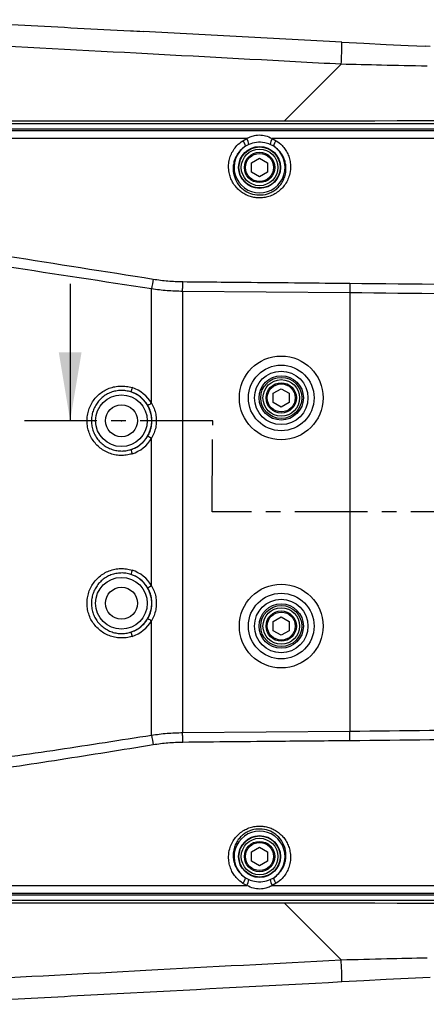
# Model space of a CAD drawing. Extents: x 0 to 4205, y 0 to 2970.
# Tile 33 of 68: x 3378 to 3557, y 559 to 991. Entities that reach past the tile are written whole.
import ezdxf

# ---------------------------------------------------------------- set-up
doc = ezdxf.new("R2010")
doc.units = 0
doc.header["$LTSCALE"] = 5
doc.header["$PDSIZE"] = -1
doc.linetypes.add('CENTER', pattern=[10.16, 6.35, -1.27, 1.27, -1.27])
doc.layers.get('0').update_dxf_attribs({"linetype": 'CONTINUOUS'})

msp = doc.modelspace()

# ---------------------------------------------------------------- linework, layer by layer
at = {"color": 7, "linetype": 'CONTINUOUS'}
for p, q in [((3558.31, 979.21), (3556.28, 979.31)), ((3582.31, 945.39), (3323.07, 945.39)), ((3484.36, 946.49), (3484.35, 946.48)), ((3323.07, 943.22), (3579.9, 943.22)), ((3480.07, 928.24), (3483.57, 930.26)), ((3480.07, 924.19), (3480.07, 928.24)), ((3483.57, 930.26), (3487.07, 928.24)), ((3487.07, 928.24), (3487.07, 924.19)), ((3483.57, 922.17), (3480.07, 924.19)), ((3487.07, 924.19), (3483.57, 922.17)), ((3400.6, 875.22), (3400.6, 815.22)), ((3489.57, 827.24), (3493.07, 829.26)), ((3493.07, 829.26), (3496.57, 827.24)), ((3489.57, 823.19), (3489.57, 827.24)), ((3496.57, 827.24), (3496.57, 823.19)), ((3493.07, 821.17), (3489.57, 823.19)), ((3496.57, 823.19), (3493.07, 821.17)), ((3489.57, 727.24), (3493.07, 729.26)), ((3489.57, 723.19), (3489.57, 727.24)), ((3493.07, 729.26), (3496.57, 727.24)), ((3496.57, 727.24), (3496.57, 723.19)), ((3493.07, 721.17), (3489.57, 723.19)), ((3496.57, 723.19), (3493.07, 721.17)), ((3480.07, 626.24), (3483.57, 628.26)), ((3480.07, 622.19), (3480.07, 626.24)), ((3483.57, 628.26), (3487.07, 626.24)), ((3487.07, 626.24), (3487.07, 622.19)), ((3483.57, 620.17), (3480.07, 622.19)), ((3487.07, 622.19), (3483.57, 620.17)), ((3579.9, 607.22), (3323.07, 607.22)), ((3323.07, 605.04), (3582.31, 605.04))]:
    msp.add_line(p, q, dxfattribs=at)
at = {"color": 8, "linetype": 'CONTINUOUS'}
for p, q in [((3519.31, 971.45), (3494.34, 946.48)), ((3484.35, 946.48), (3411.9, 946.53)), ((3478.04, 938.9), (3359.08, 938.92)), ((3476.26, 937.96), (3478.04, 938.9)), ((3489.11, 938.9), (3490.9, 937.95)), ((3478.87, 936.3), (3477.37, 935.49)), ((3489.79, 935.49), (3488.28, 936.3)), ((3436.27, 822.86), (3436.27, 872.99)), ((3523.07, 871.26), (3449.88, 871.9)), ((3449.88, 871.9), (3449.88, 678.53)), ((3523.07, 871.26), (3523.07, 679.17)), ((3436.27, 742.86), (3436.27, 807.58)), ((3436.27, 677.44), (3436.27, 727.58)), ((3449.88, 678.53), (3523.07, 679.17)), ((3477.37, 614.94), (3478.87, 614.13)), ((3488.28, 614.13), (3489.79, 614.95)), ((3359.08, 611.51), (3478.04, 611.53)), ((3478.04, 611.53), (3476.26, 612.47)), ((3490.9, 612.48), (3489.11, 611.53)), ((3489.11, 611.53), (3579.92, 611.56)), ((3519.31, 578.98), (3494.34, 603.95))]:
    msp.add_line(p, q, dxfattribs=at)
at = {"color": 7, "linetype": 'CENTER'}
for p, q in [((3463.07, 815.22), (3380.6, 815.22)), ((3462.8, 775.22), (3463.07, 815.22)), ((3886.41, 775.22), (3462.8, 775.22))]:
    msp.add_line(p, q, dxfattribs=at)
at = {"color": 7, "linetype": 'CONTINUOUS', "flags": 128}
for points in [[(3519.6, 981.19), (3470.59, 983.8), (3432.54, 985.81)], [(3519.59, 981.19), (3529.28, 980.68), (3538.98, 980.18), (3548.67, 979.68), (3556.3, 979.31)], [(3581.86, 946.86), (3572.9, 946.79), (3563.3, 946.72), (3553.61, 946.65), (3543.84, 946.6), (3534.01, 946.56), (3524.12, 946.52), (3514.19, 946.5), (3504.25, 946.48), (3494.29, 946.48), (3484.35, 946.48)], [(3484.35, 603.95), (3494.29, 603.95), (3504.25, 603.95), (3514.19, 603.93), (3524.12, 603.91), (3534.01, 603.87), (3543.84, 603.83), (3553.61, 603.78), (3563.3, 603.72), (3572.9, 603.64), (3576.86, 603.61)], [(3558.34, 571.23), (3548.67, 570.75), (3538.98, 570.26), (3529.28, 569.75), (3519.59, 569.24)]]:
    msp.add_lwpolyline(points, dxfattribs=at)
at = {"color": 8, "linetype": 'CONTINUOUS', "flags": 128}
for points in [[(3449.88, 871.9), (3449.89, 872.44), (3449.89, 872.98), (3449.9, 873.52), (3449.9, 874.06), (3449.91, 874.59), (3449.91, 875.12), (3449.92, 875.65), (3449.92, 876.17)], [(3523.12, 875.48), (3523.11, 874.96), (3523.11, 874.44), (3523.1, 873.92), (3523.1, 873.39), (3523.09, 872.86), (3523.09, 872.33), (3523.08, 871.79), (3523.07, 871.26)], [(3449.92, 674.26), (3449.92, 674.78), (3449.91, 675.31), (3449.91, 675.84), (3449.9, 676.37), (3449.9, 676.91), (3449.89, 677.45), (3449.89, 677.99), (3449.88, 678.53)], [(3523.12, 674.95), (3523.11, 675.47), (3523.11, 675.99), (3523.1, 676.51), (3523.1, 677.04), (3523.09, 677.57), (3523.09, 678.1), (3523.08, 678.64), (3523.07, 679.17)], [(3579.9, 607.99), (3523.03, 608), (3466.16, 608), (3352.42, 608), (3323.07, 608)]]:
    msp.add_lwpolyline(points, dxfattribs=at)
at = {"color": 8, "linetype": 'CONTINUOUS'}
for centre, radius in [((3483.57, 926.22), 9.17), ((3483.57, 926.22), 6.14), ((3493.07, 825.22), 18.35), ((3493.07, 825.22), 14.38), ((3493.07, 825.22), 11.72), ((3493.07, 825.22), 9.73), ((3493.07, 825.22), 6.13), ((3423.07, 815.22), 11.32), ((3423.07, 735.22), 11.32), ((3493.07, 725.22), 18.35), ((3493.07, 725.22), 14.38), ((3493.07, 725.22), 11.72), ((3493.07, 725.22), 9.73), ((3493.07, 725.22), 6.13), ((3483.57, 624.22), 9.17), ((3483.57, 624.22), 6.13)]:
    msp.add_circle(centre, radius, dxfattribs=at)
at = {"color": 7, "linetype": 'CONTINUOUS'}
for centre, radius in [((3483.57, 926.22), 9), ((3483.57, 926.22), 8), ((3483.57, 926.22), 6.64), ((3493.07, 825.22), 9), ((3493.07, 825.22), 8), ((3493.07, 825.22), 6.64), ((3423.07, 815.22), 7), ((3423.07, 735.22), 7), ((3493.07, 725.22), 9), ((3493.07, 725.22), 8), ((3493.07, 725.22), 6.64), ((3483.57, 624.22), 9), ((3483.57, 624.22), 8), ((3483.57, 624.22), 6.64)]:
    msp.add_circle(centre, radius, dxfattribs=at)
at = {"color": 8, "linetype": 'CONTINUOUS'}
for centre, radius, start, end in [((3418.44, 979.28), 101.18, 355.5653, 1.0848), ((3473.43, 935.21), 3.95, 4.0999, 44.1739), ((3472.84, 935.81), 6.05, 4.6908, 30.7249), ((3494.33, 935.8), 6.07, 149.2874, 175.2466), ((3493.74, 935.2), 3.96, 135.7975, 175.8036), ((3483.57, 926.22), 11.16, 123.7817, 56.1633), ((3757.43, 821.85), 325.2, 170.1823, 170.9526), ((3443.19, 824.4), 16.35, 161.0059, 167.8217), ((3423.11, 815.21), 15.22, 30.1255, 72.3041), ((3423.07, 815.22), 13.29, 288.1317, 71.8683), ((3451.1, 796.6), 30.15, 119.4642, 123.0591), ((3423.11, 815.22), 15.22, 287.6922, 329.8762), ((3451.09, 833.8), 30.13, 236.9331, 240.5313), ((3443.14, 806.02), 16.3, 192.1685, 199.0039), ((3443.14, 744.41), 16.3, 160.9961, 167.8315), ((3423.07, 735.22), 13.29, 288.1316, 71.8684), ((3423.11, 735.22), 15.22, 30.1238, 72.3078), ((3451.03, 716.74), 30, 119.4611, 123.0745), ((3423.11, 735.22), 15.22, 287.6959, 329.8745), ((3451.1, 753.83), 30.15, 236.9409, 240.5358), ((3443.19, 726.03), 16.35, 192.1783, 198.9941), ((3754.22, 728.07), 321.95, 189.0481, 189.8262), ((3483.57, 624.22), 11.16, 303.8348, 236.2202), ((3473.43, 615.22), 3.95, 315.8425, 355.8884), ((3472.84, 614.62), 6.05, 329.2751, 355.3092), ((3494.33, 614.63), 6.07, 184.7534, 210.7126), ((3493.74, 615.24), 3.96, 184.2023, 224.1966), ((3424.49, 571.41), 95.12, 358.6922, 4.5601)]:
    msp.add_arc(centre, radius, start, end, dxfattribs=at)
at = {"color": 7, "linetype": 'CONTINUOUS'}
for points, knots in [([(3334.38, 990.98), (3349.82, 990.17), (3380.69, 988.55), (3413.4, 986.83), (3430.68, 985.91), (3432.53, 985.81)], [0, 0, 0, 0, 0.471763, 0.943502, 1, 1, 1, 1]), ([(3411.9, 946.53), (3409.17, 946.54), (3393.01, 946.55), (3363.4, 946.56), (3336.52, 946.56), (3323.07, 946.56)], [0, 0, 0, 0, 0.092033, 0.546003, 1, 1, 1, 1]), ([(3484.36, 946.49), (3482.8, 946.49), (3464.91, 946.51), (3440.76, 946.53), (3418.16, 946.54), (3411.91, 946.54)], [0, 0, 0, 0, 0.06429, 0.741103, 1, 1, 1, 1]), ([(3323.07, 603.87), (3336.51, 603.87), (3363.39, 603.87), (3417.15, 603.9), (3457.47, 603.93), (3484.35, 603.95)], [0, 0, 0, 0, 0.250007, 0.5, 1, 1, 1, 1]), ([(3519.59, 569.24), (3488.73, 567.6), (3442.43, 565.14), (3380.69, 561.88), (3349.82, 560.26), (3334.38, 559.45)], [0, 0, 0, 0, 0.499931, 0.749959, 1, 1, 1, 1])]:
    msp.add_open_spline(points, degree=3, knots=knots, dxfattribs=at)
at = {"color": 8, "linetype": 'CONTINUOUS'}
for points, knots in [([(3519.31, 971.45), (3512.66, 971.81), (3479.38, 973.6), (3417.57, 976.93), (3362.41, 979.84), (3333.88, 981.35)], [0, 0, 0, 0, 0.107673, 0.53841, 1, 1, 1, 1]), ([(3556.96, 970.58), (3550.3, 970.72), (3537.75, 971), (3525.21, 971.31), (3519.31, 971.45)], [0, 0, 0, 0, 0.5304314, 1, 1, 1, 1]), ([(3323.07, 942.43), (3337.34, 942.43), (3365.88, 942.41), (3408.68, 942.43), (3458.62, 942.44), (3515.69, 942.43), (3558.5, 942.43), (3579.9, 942.44)], [0, 0, 0, 0, 0.166656, 0.333327, 0.499999, 0.750001, 1, 1, 1, 1]), ([(3490.9, 937.95), (3491.79, 937.29), (3493.28, 936.18), (3494.87, 934.14), (3495.98, 932.18), (3496.75, 930.01), (3497.12, 927.96), (3497.19, 925.54), (3496.82, 923.06), (3495.81, 920.42), (3494.51, 918.28), (3492.83, 916.43), (3490.92, 914.95), (3488.79, 913.85), (3486.6, 913.15), (3484.36, 912.84), (3482.17, 912.89), (3480.04, 913.29), (3478.02, 914), (3476.15, 915.03), (3474.44, 916.34), (3472.96, 917.91), (3471.72, 919.74), (3470.78, 921.77), (3470.12, 924.14), (3469.92, 926.65), (3470.2, 929.23), (3470.91, 931.61), (3472.07, 933.84), (3473.77, 936.1), (3475.35, 937.28), (3476.26, 937.96)], [0, 0, 0, 0, 0.047514, 0.079148, 0.110438, 0.14403, 0.177473, 0.199222, 0.248049, 0.283818, 0.32, 0.354935, 0.390323, 0.423558, 0.457082, 0.48866, 0.520284, 0.550895, 0.581336, 0.611863, 0.642077, 0.673331, 0.704223, 0.736812, 0.769107, 0.809123, 0.84437, 0.879725, 0.915404, 0.951509, 1, 1, 1, 1]), ([(3478.04, 938.9), (3478.64, 939.23), (3479.87, 939.91), (3482.21, 940.46), (3484.37, 940.49), (3486.83, 940.07), (3488.17, 939.38), (3489.11, 938.9)], [0, 0, 0, 0, 0.1776, 0.358715, 0.615637, 0.728915, 1, 1, 1, 1]), ([(3488.28, 936.3), (3487.47, 936.59), (3485.51, 937.27), (3482.21, 937.39), (3479.96, 936.66), (3478.87, 936.3)], [0, 0, 0, 0, 0.266163, 0.64585, 1, 1, 1, 1]), ([(3579.93, 938.87), (3575.93, 938.87), (3563.93, 938.87), (3535.93, 938.9), (3509.66, 938.89), (3491.39, 938.9), (3489.11, 938.9)], [0, 0, 0, 0, 0.13213, 0.396392, 0.924914, 1, 1, 1, 1]), ([(3477.37, 935.49), (3476.59, 934.92), (3475.24, 933.92), (3473.79, 932.02), (3472.8, 930.14), (3472.18, 928.12), (3471.92, 925.93), (3472.13, 923.15), (3473.28, 919.97), (3475.65, 917.02), (3478.76, 914.99), (3482.37, 914.01), (3485.57, 914.2), (3488.05, 914.99), (3489.87, 915.94), (3491.51, 917.21), (3492.93, 918.79), (3494.04, 920.62), (3494.9, 922.87), (3495.2, 924.99), (3495.12, 927.07), (3494.79, 928.86), (3493.87, 931.26), (3492.26, 933.65), (3490.55, 934.92), (3489.79, 935.49)], [0, 0, 0, 0, 0.048287, 0.084325, 0.119801, 0.155081, 0.190223, 0.230199, 0.294929, 0.3571, 0.41802, 0.479347, 0.542846, 0.576657, 0.610079, 0.645722, 0.680749, 0.71707, 0.752842, 0.801643, 0.823355, 0.857949, 0.892756, 0.952695, 1, 1, 1, 1]), ([(3436.99, 673.13), (3423.41, 670.92), (3396.24, 666.52), (3365.53, 661.98), (3344.96, 658.78), (3334.5, 657.15), (3324, 655.79), (3313.48, 654.9), (3302.95, 654.7), (3292.57, 655.45), (3282.42, 657.18), (3272.53, 659.72), (3262.88, 663.07), (3253.56, 667.22), (3244.64, 672.15), (3236.15, 677.82), (3228.16, 684.18), (3220.75, 691.18), (3213.97, 698.79), (3207.85, 706.94), (3202.43, 715.58), (3197.77, 724.62), (3193.9, 734.02), (3190.84, 743.72), (3188.59, 753.64), (3187.18, 763.7), (3186.65, 773.83), (3186.97, 783.97), (3188.12, 794.05), (3190.12, 803.99), (3192.96, 813.72), (3196.61, 823.19), (3201.03, 832.32), (3206.19, 841.04), (3212.09, 849.29), (3218.66, 857.02), (3225.85, 864.18), (3233.61, 870.72), (3241.91, 876.58), (3250.69, 881.72), (3259.88, 886.12), (3269.39, 889.72), (3279.18, 892.5), (3289.19, 894.46), (3299.32, 895.58), (3310.4, 895.78), (3322.33, 894.99), (3335.11, 893.48), (3347.84, 891.52), (3360.54, 889.36), (3390.27, 884.7), (3415.75, 880.66), (3436.99, 877.3)], [0, 0, 0, 0, 0.064452, 0.128905, 0.145389, 0.161946, 0.178492, 0.194971, 0.211372, 0.227753, 0.243636, 0.259576, 0.275517, 0.291402, 0.307285, 0.323225, 0.339166, 0.355051, 0.370911, 0.386828, 0.402748, 0.418611, 0.434431, 0.45031, 0.466188, 0.482011, 0.4978, 0.513646, 0.529492, 0.545281, 0.561067, 0.576908, 0.592749, 0.608533, 0.624322, 0.640166, 0.65601, 0.671796, 0.687636, 0.703532, 0.719427, 0.735265, 0.751124, 0.767042, 0.782954, 0.798807, 0.818865, 0.838939, 0.859049, 0.879175, 0.899277, 1, 1, 1, 1]), ([(3436.27, 872.99), (3415.16, 876.22), (3389.82, 880.1), (3360.24, 884.59), (3347.57, 886.69), (3334.88, 888.59), (3322.14, 890.06), (3310.36, 890.83), (3299.58, 890.65), (3289.86, 889.61), (3280.26, 887.77), (3270.87, 885.11), (3261.74, 881.66), (3252.92, 877.45), (3244.48, 872.52), (3236.5, 866.91), (3229.05, 860.63), (3222.14, 853.76), (3215.82, 846.34), (3210.16, 838.43), (3205.19, 830.05), (3200.94, 821.29), (3197.43, 812.2), (3194.7, 802.85), (3192.79, 793.31), (3191.67, 783.62), (3191.37, 773.88), (3191.88, 764.15), (3193.23, 754.5), (3195.39, 744.97), (3198.34, 735.66), (3202.06, 726.63), (3206.54, 717.95), (3211.75, 709.66), (3217.63, 701.83), (3224.15, 694.53), (3231.27, 687.82), (3238.95, 681.72), (3247.1, 676.28), (3255.68, 671.55), (3264.63, 667.59), (3273.89, 664.38), (3283.38, 661.96), (3293.2, 660.29), (3303.3, 659.58), (3313.61, 659.79), (3323.92, 660.67), (3334.2, 662.01), (3344.45, 663.59), (3364.88, 666.68), (3395.52, 671.04), (3422.69, 675.31), (3436.27, 677.44)], [0, 0, 0, 0, 0.1026981, 0.1232706, 0.1438656, 0.1644458, 0.1849901, 0.2055199, 0.2211265, 0.2367911, 0.2524574, 0.2680668, 0.2836745, 0.2993387, 0.3150036, 0.3306139, 0.3461764, 0.3617953, 0.3774155, 0.3929813, 0.4085427, 0.4241608, 0.4397795, 0.4553436, 0.4709115, 0.4865357, 0.5021599, 0.5177282, 0.5333291, 0.5489852, 0.5646408, 0.5802398, 0.595879, 0.6115734, 0.6272666, 0.6429023, 0.6585603, 0.6742734, 0.6899858, 0.7056409, 0.7212928, 0.737, 0.7527073, 0.7683581, 0.7848301, 0.8013213, 0.8178917, 0.8345306, 0.8511798, 0.8677577, 0.9338791, 1, 1, 1, 1]), ([(3436.99, 877.3), (3439.13, 876.99), (3443.41, 876.36), (3447.75, 876.23), (3449.92, 876.17)], [0, 0, 0, 0, 0.498265, 1, 1, 1, 1]), ([(3449.92, 876.17), (3459.92, 876.07), (3484.32, 875.84), (3508.72, 875.61), (3523.12, 875.48)], [0, 0, 0, 0, 0.409816, 1, 1, 1, 1]), ([(3449.88, 871.9), (3447.61, 871.96), (3443.05, 872.08), (3438.54, 872.69), (3436.27, 872.99)], [0, 0, 0, 0, 0.4987201, 1, 1, 1, 1]), ([(3523.12, 875.48), (3551.27, 875.19), (3607.55, 874.63), (3691.97, 874.03), (3768.43, 873.63), (3820.12, 872.82), (3847.09, 872.87), (3857.28, 872.99), (3867.46, 872.9), (3877.59, 872.35), (3887.63, 871.08), (3897.72, 868.76), (3907.72, 865.16), (3917.51, 860.4), (3926.67, 854.59), (3935.08, 847.8), (3942.68, 840.16), (3949.39, 831.76), (3955.09, 822.68), (3959.76, 813.05), (3963.37, 802.99), (3965.82, 792.6), (3967.14, 782.02), (3967.31, 771.34), (3966.3, 760.71), (3964.13, 750.24), (3960.85, 740.04), (3956.43, 730.26), (3950.97, 721), (3944.51, 712.36), (3937.1, 704.49), (3928.84, 697.46), (3919.84, 691.37), (3910.17, 686.34), (3899.98, 682.4), (3889.51, 679.63), (3878.91, 678.01), (3868.3, 677.23), (3857.63, 677.05), (3846.95, 677.2), (3836.26, 677.47), (3798.28, 677.53), (3740.55, 676.58), (3663.06, 676.16), (3593.09, 675.67), (3546.44, 675.19), (3523.12, 674.95)], [0, 0, 0, 0, 0.084499, 0.1689882, 0.2534499, 0.3140336, 0.3241942, 0.3344066, 0.3446114, 0.3547643, 0.364857, 0.3749372, 0.3857953, 0.3966878, 0.4075467, 0.4182948, 0.4290772, 0.4398277, 0.450501, 0.4612081, 0.4718843, 0.4825247, 0.493198, 0.5038393, 0.5145079, 0.525208, 0.535875, 0.5466027, 0.5573621, 0.5680869, 0.5789068, 0.5897593, 0.6005769, 0.611474, 0.6224061, 0.6333058, 0.6439269, 0.6545545, 0.6652241, 0.6759285, 0.686637, 0.6973122, 0.7899499, 0.8599539, 0.9299741, 1, 1, 1, 1]), ([(3523.07, 679.17), (3546.4, 679.42), (3593.05, 679.91), (3663.02, 680.64), (3740.53, 681.32), (3798.22, 682.31), (3836.12, 682.23), (3846.67, 681.96), (3857.22, 681.79), (3867.75, 681.91), (3878.25, 682.56), (3888.65, 683.92), (3898.85, 686.35), (3908.7, 689.92), (3918.09, 694.54), (3926.89, 700.22), (3935, 706.84), (3942.32, 714.32), (3948.72, 722.58), (3954.16, 731.5), (3958.58, 740.96), (3961.88, 750.86), (3964.05, 761.06), (3965.07, 771.43), (3964.9, 781.85), (3963.57, 792.17), (3961.1, 802.28), (3957.49, 812.05), (3952.82, 821.35), (3947.15, 830.08), (3940.51, 838.11), (3933.01, 845.35), (3924.76, 851.72), (3915.82, 857.12), (3906.33, 861.49), (3896.57, 864.74), (3886.68, 866.8), (3876.78, 867.89), (3866.81, 868.31), (3856.79, 868.32), (3846.78, 868.13), (3819.97, 868.04), (3768.36, 868.85), (3691.95, 869.45), (3607.52, 870.37), (3551.22, 870.96), (3523.07, 871.26)], [0, 0, 0, 0, 0.070742, 0.141479, 0.2122, 0.305792, 0.316444, 0.327122, 0.337798, 0.348444, 0.359056, 0.369661, 0.380212, 0.390797, 0.401348, 0.411897, 0.422481, 0.433033, 0.443558, 0.454118, 0.464647, 0.475154, 0.485697, 0.496206, 0.506694, 0.517214, 0.527701, 0.53819, 0.548712, 0.559199, 0.569702, 0.580236, 0.590736, 0.601267, 0.611832, 0.622363, 0.632385, 0.642418, 0.652508, 0.662644, 0.672788, 0.682886, 0.743952, 0.82928, 0.914635, 1, 1, 1, 1]), ([(3427.73, 800.71), (3427.5, 800.64), (3426.46, 800.33), (3424.54, 800), (3421.98, 799.97), (3419.45, 800.38), (3417.02, 801.21), (3414.77, 802.45), (3412.75, 804.04), (3411.03, 805.96), (3409.64, 808.14), (3408.65, 810.53), (3408.07, 813.05), (3407.93, 815.63), (3408.21, 818.19), (3408.92, 820.66), (3410.03, 822.98), (3411.51, 825.08), (3413.32, 826.9), (3415.41, 828.38), (3417.71, 829.5), (3420.17, 830.21), (3422.7, 830.5), (3425.27, 830.37), (3426.91, 829.94), (3427.73, 829.72)], [0, 0, 0, 0, 0.012609, 0.057314, 0.102016, 0.14682, 0.191625, 0.236584, 0.281548, 0.326651, 0.37176, 0.416916, 0.462076, 0.507173, 0.552271, 0.597229, 0.642184, 0.686988, 0.731783, 0.776492, 0.821194, 0.865895, 0.910595, 0.955296, 1, 1, 1, 1]), ([(3427.21, 827.85), (3426.5, 828.04), (3425.06, 828.42), (3422.83, 828.54), (3420.61, 828.3), (3418.46, 827.69), (3416.45, 826.73), (3414.61, 825.44), (3413.03, 823.85), (3411.72, 822.02), (3410.74, 819.99), (3410.11, 817.82), (3409.86, 815.58), (3409.99, 813.31), (3410.5, 811.11), (3411.38, 809.02), (3412.6, 807.11), (3414.11, 805.44), (3415.89, 804.05), (3417.87, 802.98), (3419.99, 802.27), (3422.2, 801.92), (3424.43, 801.95), (3426.1, 802.24), (3427.01, 802.52), (3427.21, 802.58)], [0, 0, 0, 0, 0.044541, 0.089082, 0.133685, 0.178293, 0.222977, 0.267669, 0.312533, 0.357397, 0.402476, 0.447554, 0.492803, 0.538048, 0.58334, 0.62863, 0.673811, 0.718988, 0.763947, 0.808903, 0.853624, 0.898342, 0.94289, 0.98744, 1, 1, 1, 1]), ([(3434.66, 821.87), (3433.87, 822.98), (3432.3, 825.2), (3429.51, 827.02), (3427.73, 827.66), (3427.21, 827.85)], [0, 0, 0, 0, 0.415653, 0.831147, 1, 1, 1, 1]), ([(3434.66, 808.56), (3434.74, 808.71), (3435.2, 809.51), (3435.85, 811.06), (3436.37, 813.25), (3436.51, 815.49), (3436.27, 817.72), (3435.68, 819.89), (3435, 821.21), (3434.66, 821.87)], [0, 0, 0, 0, 0.038169, 0.198597, 0.359061, 0.519301, 0.679536, 0.839789, 1, 1, 1, 1]), ([(3436.27, 822.86), (3436.67, 822.1), (3437.46, 820.57), (3438.14, 818.08), (3438.41, 815.53), (3438.25, 812.95), (3437.64, 810.45), (3436.9, 808.67), (3436.37, 807.75), (3436.27, 807.58)], [0, 0, 0, 0, 0.160259, 0.320543, 0.480692, 0.640844, 0.801322, 0.96178, 1, 1, 1, 1]), ([(3427.21, 802.58), (3427.91, 802.84), (3429.3, 803.36), (3431.19, 804.57), (3433.09, 806.23), (3434.09, 807.71), (3434.66, 808.56)], [0, 0, 0, 0, 0.228304, 0.454366, 0.68706, 1, 1, 1, 1]), ([(3427.73, 720.71), (3427.5, 720.64), (3426.46, 720.33), (3424.54, 720), (3421.98, 719.97), (3419.45, 720.38), (3417.02, 721.21), (3414.77, 722.45), (3412.75, 724.04), (3411.03, 725.96), (3409.64, 728.14), (3408.65, 730.53), (3408.07, 733.05), (3407.93, 735.63), (3408.21, 738.19), (3408.92, 740.66), (3410.03, 742.98), (3411.51, 745.08), (3413.32, 746.9), (3415.41, 748.38), (3417.71, 749.5), (3420.17, 750.21), (3422.7, 750.5), (3425.27, 750.37), (3426.91, 749.94), (3427.73, 749.72)], [0, 0, 0, 0, 0.012609, 0.057314, 0.102016, 0.14682, 0.191625, 0.236582, 0.281548, 0.326649, 0.371757, 0.416917, 0.462077, 0.507175, 0.552273, 0.597231, 0.642182, 0.686986, 0.731784, 0.776491, 0.821193, 0.865894, 0.910594, 0.955295, 1, 1, 1, 1]), ([(3427.21, 747.85), (3426.5, 748.04), (3425.06, 748.42), (3422.83, 748.54), (3420.61, 748.3), (3418.46, 747.69), (3416.45, 746.73), (3414.61, 745.44), (3413.03, 743.85), (3411.72, 742.02), (3410.74, 739.99), (3410.11, 737.82), (3409.86, 735.58), (3409.99, 733.31), (3410.5, 731.11), (3411.38, 729.02), (3412.6, 727.11), (3414.11, 725.44), (3415.89, 724.05), (3417.87, 722.98), (3419.99, 722.27), (3422.2, 721.92), (3424.43, 721.95), (3426.1, 722.25), (3427.01, 722.52), (3427.21, 722.58)], [0, 0, 0, 0, 0.044542, 0.089083, 0.133687, 0.178293, 0.22298, 0.267669, 0.312532, 0.357397, 0.402476, 0.447554, 0.492802, 0.538052, 0.583339, 0.628629, 0.67381, 0.718987, 0.763946, 0.808904, 0.853625, 0.898344, 0.942891, 0.987442, 1, 1, 1, 1]), ([(3434.66, 741.87), (3433.87, 742.98), (3432.3, 745.2), (3429.51, 747.02), (3427.73, 747.66), (3427.21, 747.85)], [0, 0, 0, 0, 0.415668, 0.831157, 1, 1, 1, 1]), ([(3436.27, 742.86), (3436.67, 742.1), (3437.46, 740.57), (3438.14, 738.08), (3438.41, 735.53), (3438.25, 732.95), (3437.64, 730.45), (3436.9, 728.67), (3436.37, 727.75), (3436.27, 727.58)], [0, 0, 0, 0, 0.160272, 0.320557, 0.480706, 0.640858, 0.801322, 0.96178, 1, 1, 1, 1]), ([(3434.66, 728.56), (3434.74, 728.71), (3435.2, 729.51), (3435.85, 731.06), (3436.37, 733.25), (3436.51, 735.49), (3436.27, 737.72), (3435.68, 739.89), (3435, 741.21), (3434.66, 741.87)], [0, 0, 0, 0, 0.038184, 0.198613, 0.359077, 0.519317, 0.679552, 0.839789, 1, 1, 1, 1]), ([(3427.21, 722.58), (3427.91, 722.84), (3429.3, 723.36), (3431.19, 724.57), (3433.09, 726.23), (3434.09, 727.71), (3434.66, 728.56)], [0, 0, 0, 0, 0.228305, 0.454382, 0.687077, 1, 1, 1, 1]), ([(3436.27, 677.44), (3438.53, 677.74), (3443.04, 678.35), (3447.6, 678.47), (3449.88, 678.53)], [0, 0, 0, 0, 0.498499, 1, 1, 1, 1]), ([(3449.92, 674.26), (3447.76, 674.2), (3443.43, 674.07), (3439.14, 673.44), (3436.99, 673.13)], [0, 0, 0, 0, 0.498498, 1, 1, 1, 1]), ([(3523.12, 674.95), (3513.12, 674.86), (3495.92, 674.7), (3471.52, 674.47), (3457.12, 674.33), (3449.92, 674.26)], [0, 0, 0, 0, 0.409819, 0.70491, 1, 1, 1, 1]), ([(3476.26, 612.47), (3475.37, 613.13), (3473.88, 614.24), (3472.29, 616.28), (3471.18, 618.24), (3470.4, 620.4), (3470.04, 622.45), (3469.96, 624.88), (3470.32, 627.36), (3471.33, 630), (3472.64, 632.14), (3474.31, 633.99), (3476.22, 635.47), (3478.34, 636.57), (3480.53, 637.28), (3482.77, 637.59), (3484.96, 637.55), (3487.09, 637.15), (3489.11, 636.44), (3490.98, 635.42), (3492.69, 634.11), (3494.18, 632.54), (3495.43, 630.71), (3496.37, 628.67), (3497.02, 626.3), (3497.23, 623.79), (3496.95, 621.21), (3496.24, 618.83), (3495.09, 616.6), (3493.39, 614.34), (3491.81, 613.16), (3490.9, 612.48)], [0, 0, 0, 0, 0.047481, 0.0791, 0.110375, 0.143963, 0.177407, 0.199408, 0.248016, 0.283804, 0.320012, 0.354944, 0.390335, 0.423541, 0.457031, 0.488575, 0.52016, 0.550758, 0.581183, 0.611724, 0.641952, 0.673234, 0.704158, 0.736779, 0.769106, 0.809179, 0.844409, 0.879749, 0.915413, 0.951501, 1, 1, 1, 1]), ([(3489.79, 614.95), (3490.56, 615.52), (3491.91, 616.52), (3493.37, 618.42), (3494.36, 620.3), (3494.97, 622.32), (3495.23, 624.51), (3495.01, 627.29), (3493.86, 630.47), (3491.49, 633.42), (3488.37, 635.45), (3484.76, 636.42), (3481.56, 636.23), (3479.08, 635.44), (3477.27, 634.49), (3475.63, 633.22), (3474.21, 631.63), (3473.1, 629.8), (3472.25, 627.55), (3471.95, 625.44), (3472.03, 623.35), (3472.37, 621.56), (3473.28, 619.16), (3474.9, 616.77), (3476.61, 615.5), (3477.37, 614.94)], [0, 0, 0, 0, 0.04829, 0.084304, 0.11976, 0.155021, 0.190148, 0.230182, 0.294977, 0.357218, 0.418172, 0.479474, 0.542901, 0.576675, 0.610064, 0.645702, 0.680725, 0.717069, 0.752856, 0.801436, 0.823405, 0.858049, 0.892913, 0.952722, 1, 1, 1, 1]), ([(3478.87, 614.13), (3479.68, 613.85), (3481.64, 613.16), (3484.94, 613.04), (3487.2, 613.78), (3488.28, 614.13)], [0, 0, 0, 0, 0.266076, 0.64584, 1, 1, 1, 1]), ([(3489.11, 611.53), (3488.51, 611.2), (3487.29, 610.52), (3484.94, 609.97), (3482.78, 609.94), (3480.32, 610.36), (3478.98, 611.05), (3478.04, 611.53)], [0, 0, 0, 0, 0.177559, 0.358755, 0.615631, 0.729019, 1, 1, 1, 1]), ([(3333.88, 569.08), (3340.54, 569.43), (3373.82, 571.18), (3435.63, 574.47), (3490.79, 577.44), (3519.31, 578.98)], [0, 0, 0, 0, 0.107701, 0.538493, 1, 1, 1, 1]), ([(3519.31, 578.98), (3525.98, 579.14), (3538.53, 579.45), (3551.07, 579.73), (3556.95, 579.85)], [0, 0, 0, 0, 0.531441, 1, 1, 1, 1])]:
    msp.add_open_spline(points, degree=3, knots=knots, dxfattribs=at)
at = {"color": 7, "linetype": 'CONTINUOUS'}
msp.add_point((3423.07, 815.22), dxfattribs=at)
msp.add_solid([(3400.6, 815.22), (3405.6, 845.22), (3395.6, 845.22)], dxfattribs=at)

doc.saveas('drawing.dxf')
